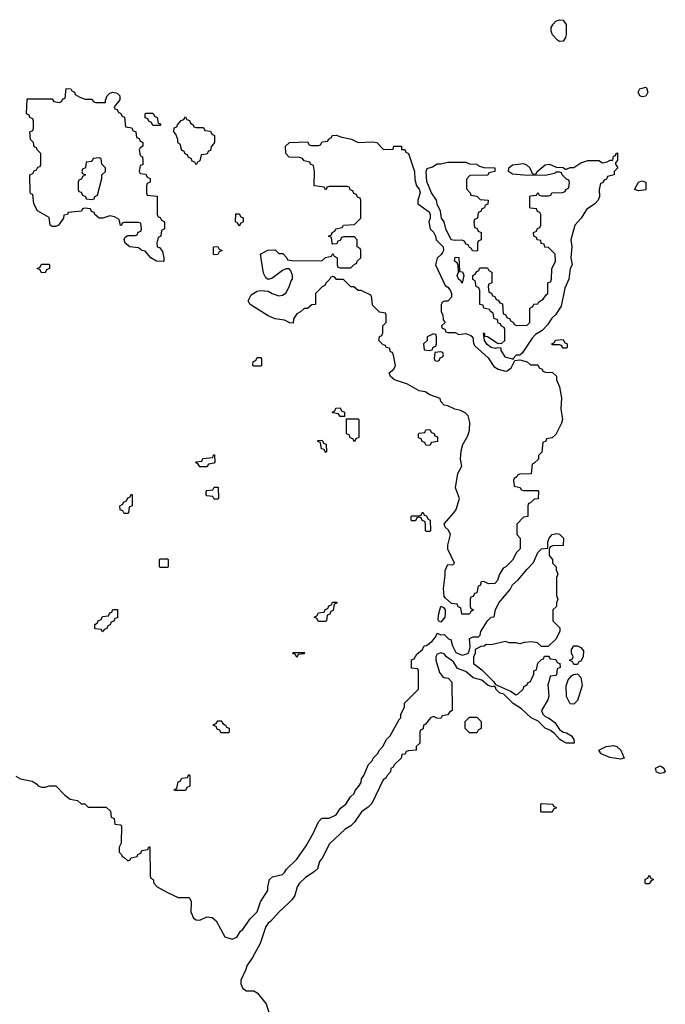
# Model space of a CAD drawing. Header units: inches. Extents: x 2777885 to 2884230, y 684484 to 829189.
# Tile 44 of 239: x 2855729 to 2859319, y 719436 to 724914. Entities that reach past the tile are written whole.
import ezdxf

# ---------------------------------------------------------------- set-up
doc = ezdxf.new("R2010")
doc.units = ezdxf.units.IN
doc.header["$MEASUREMENT"] = 0
doc.layers.add('C8751', color=7, linetype='Continuous')
doc.layers.add('C8752', color=7, linetype='Continuous')

msp = doc.modelspace()

# ---------------------------------------------------------------- linework, layer by layer
at = {"layer": 'C8751', "color": 6}
for points in [[(2856681.8, 720000), (2856681, 719950), (2856695.3, 719915.3), (2856710, 719906.8), (2856730, 719904), (2856770, 719922.8), (2856799.1, 719919.1), (2856820.7, 719900.7), (2856870, 719812), (2856910, 719798), (2856935.3, 719810), (2856957.2, 719842.8), (2856970, 719852), (2857008.7, 719910), (2857049, 719950), (2857065.6, 720000)], [(2857224.5, 720000), (2857171.3, 719950), (2857123.5, 719896.5), (2857110, 719888), (2857098, 719870), (2857065.2, 719774.8), (2857024, 719696), (2856991, 719650), (2856986.8, 719630), (2856958.8, 719570), (2856958.8, 719550), (2856970, 719524.7), (2856990, 719511), (2857030, 719511), (2857050, 719501), (2857099.3, 719439.3), (2857158.8, 719250)]]:
    msp.add_lwpolyline(points, dxfattribs=at)
at = {"layer": 'C8752', "color": 6}
for points in [[(2858730, 724792.7), (2858720.1, 724800.1), (2858692.3, 724830), (2858683.7, 724850), (2858683.7, 724870), (2858695.1, 724890), (2858710, 724904.9), (2858730, 724914), (2858750.7, 724910.7), (2858767.5, 724887.5), (2858767.7, 724830), (2858764.5, 724815.5), (2858750, 724795.3)], [(2856152.7, 724452.7), (2856206, 724454), (2856206, 724466), (2856215.3, 724490), (2856230, 724504.7), (2856246, 724510), (2856270, 724504.7), (2856284.7, 724490), (2856284.7, 724470), (2856279.8, 724460.2), (2856254, 724430), (2856258, 724418), (2856270, 724414), (2856278, 724398), (2856290, 724394), (2856298, 724378), (2856311.6, 724371.6), (2856318, 724318), (2856352.7, 724312.7), (2856358, 724298), (2856374, 724290), (2856378, 724258), (2856392.7, 724252.7), (2856398, 724238), (2856414, 724230), (2856414, 724210), (2856398, 724202), (2856394, 724190), (2856398, 724158), (2856411.6, 724151.6), (2856414, 724130), (2856412.7, 724107.3), (2856398, 724102), (2856394, 724070), (2856398, 724058), (2856430, 724054), (2856438, 724038), (2856454, 724030), (2856454, 724010), (2856438, 724002), (2856434, 723990), (2856434, 723950), (2856438, 723938), (2856492.7, 723932.7), (2856494, 723830), (2856498, 723818), (2856510, 723814), (2856518, 723798), (2856534, 723790), (2856534, 723750), (2856518, 723742), (2856514, 723710), (2856498, 723702), (2856492, 723670), (2856494, 723650), (2856506, 723646), (2856523.5, 723623.5), (2856530.8, 723589.2), (2856530, 723569.6), (2856490, 723571.5), (2856458.4, 723590), (2856426.3, 723626.3), (2856408.7, 723630), (2856390, 723644), (2856341.2, 723650), (2856315.1, 723670), (2856309.3, 723690.7), (2856315.3, 723704.7), (2856330, 723714), (2856370, 723714), (2856382, 723718), (2856387.3, 723732.7), (2856402, 723738), (2856406, 723750), (2856402, 723782), (2856390, 723786), (2856310, 723786), (2856298, 723782), (2856294, 723770), (2856288.4, 723768.4), (2856282, 723802), (2856256.4, 723816.4), (2856230, 723822), (2856190.7, 723809.3), (2856170, 723809), (2856146, 723830), (2856142, 723842), (2856127.3, 723847.3), (2856122, 723862), (2856090, 723866), (2856078, 723862), (2856071.6, 723848.4), (2855998, 723842), (2855994, 723830), (2855974, 723826), (2855972, 723810), (2855944.7, 723770), (2855930, 723763.7), (2855910, 723763.7), (2855899, 723770), (2855892.9, 723812.9), (2855828.7, 723850), (2855808, 723890), (2855802, 723942), (2855790, 723946), (2855787.3, 723952.7), (2855786, 724050), (2855802, 724058), (2855810, 724074), (2855822, 724078), (2855830, 724094), (2855842, 724098), (2855846, 724110), (2855846, 724170), (2855826, 724190), (2855822, 724202), (2855810, 724206), (2855806, 724230), (2855788.4, 724248.4), (2855786, 724290), (2855802, 724298), (2855806, 724310), (2855806, 724350), (2855802, 724362), (2855786, 724370), (2855782, 724382), (2855766, 724390), (2855770, 724474), (2855910, 724474), (2855918, 724458), (2855950, 724454), (2855962, 724458), (2855970, 724474), (2855982, 724478), (2855988, 724532), (2856014, 724530), (2856018, 724518), (2856034, 724510), (2856038, 724498), (2856063.6, 724483.6), (2856092.7, 724472.7), (2856131.6, 724471.6), (2856138, 724458)], [(2859190, 724484), (2859178, 724490), (2859168.7, 724510), (2859178, 724530), (2859210, 724538), (2859214, 724534), (2859221, 724510), (2859210, 724488.7)], [(2856470, 724326), (2856462, 724342), (2856446, 724350), (2856442, 724362), (2856427.3, 724367.3), (2856426, 724390), (2856430, 724394), (2856470, 724394), (2856478, 724378), (2856494, 724370), (2856498, 724338), (2856510, 724334), (2856514, 724330), (2856510, 724326)], [(2856710, 724314), (2856750, 724314), (2856758, 724298), (2856790, 724294), (2856798, 724278), (2856812, 724270), (2856812, 724230), (2856792.7, 724207.3), (2856790, 724186), (2856778, 724182), (2856770, 724166), (2856738, 724162), (2856731.3, 724128.7), (2856718, 724122), (2856710, 724106), (2856702, 724122), (2856687.3, 724127.3), (2856682, 724142), (2856667.3, 724147.3), (2856662, 724162), (2856650, 724166), (2856642, 724182), (2856630, 724186), (2856622, 724222), (2856608.4, 724228.4), (2856607.3, 724247.3), (2856596.4, 724276.4), (2856586, 724290), (2856587.3, 724312.7), (2856602, 724318), (2856606, 724330), (2856627.3, 724352.7), (2856642, 724358), (2856650, 724374), (2856658, 724358), (2856672.7, 724352.7), (2856678, 724338), (2856694, 724330), (2856698, 724318)], [(2857611.3, 724231.3), (2857690, 724234.8), (2857714, 724230), (2857752.7, 724192.7), (2857806, 724194), (2857809.5, 724210.5), (2857851.3, 724210), (2857852.7, 724192.7), (2857870, 724191.3), (2857876.9, 724176.9), (2857891.3, 724170), (2857924.7, 724070), (2857925.4, 724025.4), (2857936, 723990), (2857950.5, 723970.5), (2857954.8, 723950), (2857942, 723910), (2857942, 723890), (2858005.4, 723845.4), (2858010.8, 723830), (2858010.7, 723809.3), (2858004.7, 723790), (2858011.3, 723751.3), (2858030, 723732), (2858041, 723710), (2858044.7, 723690), (2858082.8, 723650), (2858084.9, 723630), (2858080.5, 723619.5), (2858073, 723607), (2858050, 723588), (2858041, 723550), (2858095.3, 723435.3), (2858110, 723426), (2858122.8, 723410), (2858130.7, 723390), (2858130.6, 723370.6), (2858110, 723348.7), (2858092, 723348), (2858078, 723342), (2858072.7, 723327.3), (2858072, 723290), (2858082, 723270), (2858083.6, 723243.6), (2858094, 723230), (2858074, 723210), (2858078, 723198), (2858092.7, 723192.7), (2858098, 723178), (2858110, 723174), (2858150, 723174), (2858170, 723162), (2858210, 723167.7), (2858238, 723158), (2858247.9, 723147.9), (2858253, 723113), (2858259.8, 723099.8), (2858333.6, 723033.6), (2858365.1, 722985.1), (2858390, 722970.4), (2858430, 722959.1), (2858438.9, 722961.1), (2858462, 722978), (2858482, 723018), (2858510, 723021), (2858551.3, 723011.3), (2858570, 722994), (2858610, 722994), (2858618, 722978), (2858634, 722970), (2858638, 722958), (2858652.7, 722952.7), (2858691.6, 722951.6), (2858714, 722930), (2858714, 722910), (2858731.1, 722871.1), (2858741, 722810), (2858738.8, 722750), (2858747.3, 722690), (2858740.7, 722670), (2858710, 722606), (2858690, 722588), (2858658, 722582), (2858654, 722570), (2858638, 722562), (2858631.6, 722508.4), (2858614, 722490), (2858614, 722470), (2858590, 722446), (2858578, 722442), (2858572.7, 722387.3), (2858510, 722386), (2858498, 722382), (2858494, 722370), (2858478, 722362), (2858474, 722350), (2858478, 722318), (2858511.6, 722311.6), (2858518, 722298), (2858530, 722294), (2858610, 722294), (2858614, 722290), (2858611.1, 722248.9), (2858590, 722246), (2858570, 722226), (2858558, 722222), (2858554, 722210), (2858554, 722150), (2858530, 722146), (2858492.7, 722107.3), (2858494, 722050), (2858512, 722030), (2858511, 721970), (2858490.9, 721949.1), (2858470, 721908), (2858432, 721870), (2858418, 721862), (2858395.3, 721824.7), (2858386, 721794), (2858370, 721778), (2858336.4, 721776.4), (2858310, 721788), (2858294, 721786), (2858290, 721766), (2858278, 721762), (2858270, 721726), (2858258, 721722), (2858250, 721706), (2858238, 721702), (2858234, 721690), (2858234, 721650), (2858238, 721638), (2858252, 721630), (2858238, 721622), (2858230, 721606), (2858187.3, 721607.3), (2858182, 721642), (2858167.3, 721647.3), (2858162, 721662), (2858130, 721666), (2858096.4, 721696.4), (2858090, 721706), (2858085.7, 721750), (2858095.5, 721824.5), (2858094, 721850), (2858110, 721882.8), (2858138, 721882), (2858146, 721890), (2858110, 721968), (2858109.8, 721990), (2858123.5, 722050), (2858113.4, 722073.4), (2858095.1, 722090), (2858089, 722110), (2858143.5, 722170), (2858155.3, 722190), (2858174, 722250), (2858153, 722310), (2858165.1, 722390), (2858187.3, 722430), (2858180.5, 722470), (2858184.4, 722515.6), (2858193.5, 722550), (2858220.5, 722599.5), (2858229.8, 722630), (2858232.4, 722672.4), (2858223.5, 722710), (2858206.3, 722726.3), (2858179.4, 722739.4), (2858148, 722748), (2858110, 722766), (2858089.6, 722769.6), (2858070, 722789), (2858066, 722806), (2858010, 722826.3), (2857983, 722843), (2857949.3, 722850), (2857885.9, 722885.9), (2857812.7, 722910), (2857789.8, 722929.8), (2857783.7, 722950), (2857809, 722970), (2857819, 722990), (2857808, 723048), (2857802, 723062), (2857790, 723066), (2857786, 723086), (2857766, 723090), (2857762, 723102), (2857750, 723106), (2857726, 723130), (2857728.7, 723151.3), (2857742, 723158), (2857747.3, 723172.7), (2857748, 723210), (2857766, 723230), (2857766, 723270), (2857762, 723282), (2857730, 723286), (2857690, 723326), (2857687.3, 723367.3), (2857682, 723382), (2857627.3, 723407.3), (2857610, 723408), (2857587.3, 723427.3), (2857570, 723428), (2857530, 723468), (2857490, 723468), (2857482, 723482), (2857470, 723486), (2857458, 723482), (2857454, 723470), (2857431.6, 723448.4), (2857424.7, 723435.3), (2857410, 723428), (2857374, 723390), (2857374, 723330), (2857352.7, 723327.3), (2857330, 723308), (2857310, 723308), (2857290.9, 723289.1), (2857270, 723278), (2857252, 723250), (2857250, 723226), (2857231.6, 723228.4), (2857201.5, 723241.5), (2857150, 723248.9), (2857110, 723266.2), (2857009.6, 723330), (2856999, 723350), (2857016.5, 723383.5), (2857050, 723402.8), (2857070, 723406.8), (2857110, 723402.8), (2857132, 723390), (2857170, 723378), (2857190, 723382), (2857210, 723394), (2857230, 723434), (2857238, 723462), (2857246, 723470), (2857246, 723490), (2857236.4, 723516.4), (2857227.3, 723527.3), (2857210, 723528), (2857190, 723518), (2857130, 723474), (2857110, 723468.7), (2857098, 723478), (2857083.7, 723503.7), (2857068, 723610), (2857108.4, 723631.6), (2857150, 723634), (2857170, 723614), (2857192.7, 723612.7), (2857214, 723590), (2857218, 723578), (2857252.7, 723572.7), (2857410, 723574), (2857428.4, 723591.6), (2857462, 723598), (2857470, 723614), (2857478, 723598), (2857494, 723590), (2857494, 723550), (2857498, 723538), (2857510, 723534), (2857570, 723534), (2857590, 723554), (2857602, 723558), (2857606, 723570), (2857626, 723590), (2857626, 723630), (2857622, 723642), (2857606, 723650), (2857606, 723690), (2857590, 723706), (2857530, 723706), (2857518, 723702), (2857510, 723686), (2857498, 723682), (2857492.7, 723667.3), (2857470, 723666), (2857466, 723670), (2857462, 723702), (2857446, 723710), (2857462, 723718), (2857466, 723730), (2857482, 723738), (2857486, 723750), (2857522, 723758), (2857528.9, 723771.1), (2857590, 723774), (2857626, 723810), (2857626, 723910), (2857622, 723922), (2857607.3, 723927.3), (2857602, 723942), (2857587.3, 723947.3), (2857582, 723962), (2857567.3, 723967.3), (2857562, 723982), (2857550, 723986), (2857450, 723986), (2857438, 723982), (2857430, 723968), (2857422, 723982), (2857366, 723990), (2857368, 724070), (2857362, 724102), (2857346, 724110), (2857342, 724122), (2857310, 724128), (2857302, 724142), (2857287.3, 724147.3), (2857228, 724150), (2857208, 724170), (2857206, 724210), (2857228.4, 724231.6), (2857330, 724234), (2857338, 724218), (2857350, 724214), (2857390, 724214), (2857402, 724218), (2857410, 724234), (2857442, 724238), (2857446, 724250), (2857462, 724258), (2857466, 724270), (2857489.1, 724270.9), (2857519.6, 724259.6), (2857574, 724250)], [(2858470, 723026), (2858430, 723037.2), (2858406, 723074), (2858406, 723086), (2858388.4, 723088.4), (2858375.3, 723084.7), (2858349.6, 723089.6), (2858327.7, 723107.7), (2858314, 723130), (2858307.3, 723172.7), (2858312.7, 723167.3), (2858312.7, 723152.7), (2858330, 723151.3), (2858390, 723112), (2858410, 723114), (2858426, 723130), (2858426, 723190), (2858422, 723202), (2858406, 723210), (2858402, 723222), (2858390, 723226), (2858386, 723246), (2858368, 723250), (2858362, 723282), (2858346, 723290), (2858342, 723302), (2858309.1, 723309.1), (2858306, 723326), (2858288, 723330), (2858287.3, 723407.3), (2858282, 723422), (2858268, 723430), (2858262, 723462), (2858248.4, 723468.4), (2858248.4, 723491.6), (2858262, 723498), (2858270, 723514), (2858282, 723518), (2858287.3, 723532.7), (2858330, 723534), (2858338, 723518), (2858354, 723510), (2858354, 723450), (2858338, 723442), (2858334, 723430), (2858338, 723398), (2858352.7, 723392.7), (2858358, 723378), (2858370, 723374), (2858378, 723358), (2858390, 723354), (2858398, 723338), (2858412.7, 723332.7), (2858418, 723278), (2858430, 723274), (2858438, 723258), (2858454, 723250), (2858458, 723238), (2858474, 723230), (2858478, 723218), (2858492.7, 723212.7), (2858550, 723214), (2858566, 723230), (2858566, 723310), (2858582, 723318), (2858588.4, 723331.6), (2858610, 723334), (2858616.4, 723343.6), (2858640.4, 723359.6), (2858656.4, 723383.6), (2858666, 723390), (2858666, 723450), (2858682, 723458), (2858686, 723470), (2858687.3, 723527.3), (2858708, 723570), (2858706, 723610), (2858670, 723646), (2858648.9, 723648.9), (2858646, 723666), (2858628.9, 723668.9), (2858626, 723686), (2858606, 723690), (2858602, 723702), (2858588, 723710), (2858586, 723730), (2858602, 723738), (2858607.3, 723752.7), (2858622, 723758), (2858626, 723770), (2858626, 723830), (2858622, 723842), (2858607.3, 723847.3), (2858602, 723862), (2858570, 723866), (2858566, 723870), (2858566, 723930), (2858570, 723934), (2858602, 723938), (2858610, 723952), (2858618, 723938), (2858630, 723934), (2858670, 723934), (2858682, 723938), (2858688.4, 723951.6), (2858747.3, 723952.7), (2858762, 723958), (2858766, 723970), (2858782, 723978), (2858786, 724010), (2858782, 724022), (2858770, 724026), (2858746, 724050), (2858742, 724062), (2858730, 724066), (2858710, 724066), (2858702, 724058), (2858650, 724048), (2858531.6, 724048.4), (2858470, 724055.3), (2858446, 724070), (2858448, 724090), (2858470, 724106), (2858530, 724114), (2858547.1, 724107.1), (2858564.7, 724090), (2858578, 724058), (2858590, 724054), (2858602, 724058), (2858606, 724070), (2858650, 724106.8), (2858674, 724110), (2858712.7, 724092.7), (2858750, 724091.3), (2858762, 724082), (2858770, 724082), (2858790, 724091), (2858810, 724091.3), (2858850, 724118), (2858888.9, 724131.1), (2858950, 724131.3), (2858970, 724118), (2858996.4, 724123.6), (2859012.7, 724132.7), (2859027.3, 724132.7), (2859030, 724154), (2859042, 724158), (2859046, 724170), (2859052.7, 724172.7), (2859052.7, 724132.7), (2859042, 724118), (2859042, 724110), (2859054, 724090), (2859034, 724070), (2859034, 724050), (2858998, 724042), (2858992.7, 724027.3), (2858978, 724022), (2858970, 724006), (2858958, 724002), (2858951.3, 723968.7), (2858953.4, 723930), (2858944.9, 723910), (2858927.3, 723890), (2858881.3, 723858.7), (2858850.4, 723809.6), (2858816.3, 723770), (2858793, 723690), (2858798.8, 723650), (2858794, 723590), (2858800.7, 723550), (2858790.5, 723529.5), (2858782.8, 723470), (2858759.8, 723420.2), (2858739.9, 723320.1), (2858708.2, 723271.8), (2858687, 723253), (2858664.4, 723215.6), (2858634.2, 723185.8), (2858597.5, 723162.5), (2858578.4, 723141.6), (2858522, 723058), (2858510, 723048), (2858490, 723048), (2858472, 723030), (2858474, 723026)], [(2856170, 724146), (2856138, 724142), (2856130, 724126), (2856098, 724122), (2856094, 724090), (2856078, 724082), (2856074, 724070), (2856078, 724058), (2856094, 724050), (2856078, 724042), (2856072.7, 724027.3), (2856058, 724022), (2856054, 724010), (2856054, 723970), (2856058, 723958), (2856070, 723954), (2856078, 723938), (2856094, 723930), (2856098, 723918), (2856130, 723914), (2856142, 723918), (2856146, 723930), (2856162, 723938), (2856186, 724030), (2856186, 724050), (2856206, 724070), (2856206, 724090), (2856186, 724110), (2856182, 724142)], [(2858270, 723626), (2858247.3, 723627.3), (2858242, 723642), (2858230, 723646), (2858222, 723662), (2858210, 723666), (2858202, 723682), (2858187.3, 723687.3), (2858150, 723686), (2858128.7, 723690), (2858099, 723750), (2858089.3, 723789.3), (2858074, 723810), (2858069.4, 723849.4), (2858050, 723888), (2858046, 723910), (2858019, 723950), (2857993.6, 724013.6), (2857988.7, 724070), (2857994.6, 724085.4), (2858024.7, 724095.3), (2858050, 724112), (2858070, 724112), (2858110, 724122), (2858210, 724122), (2858230, 724112), (2858270, 724111), (2858280.7, 724100.7), (2858310, 724090.8), (2858371.3, 724090), (2858371.1, 724068.9), (2858338, 724062), (2858331.6, 724048.4), (2858232.7, 724047.3), (2858212.7, 724027.3), (2858212.7, 723972.7), (2858234, 723950), (2858238, 723938), (2858271.6, 723931.6), (2858290, 723914), (2858334, 723910), (2858332.7, 723887.3), (2858318, 723882), (2858312.7, 723867.3), (2858298, 723862), (2858292.7, 723847.3), (2858278, 723842), (2858274, 723810), (2858258, 723802), (2858254, 723790), (2858258, 723758), (2858270, 723754), (2858278, 723738), (2858294, 723730), (2858294, 723690), (2858278, 723682), (2858274, 723670), (2858274, 723630)], [(2859170, 723961.2), (2859148, 723970), (2859169.6, 724010.4), (2859190, 724018), (2859210.4, 724010.4), (2859210, 723968)], [(2856950, 723766), (2856942, 723782), (2856928, 723790), (2856930, 723834), (2856950, 723834), (2856958, 723818), (2856971.6, 723811.6), (2856972, 723790), (2856958, 723782)], [(2856810, 723606), (2856806, 723610), (2856806, 723650), (2856830, 723652), (2856838, 723638), (2856854, 723630), (2856838, 723622), (2856830, 723608)], [(2855870, 723506), (2855847.3, 723507.3), (2855842, 723522), (2855826, 723530), (2855842, 723538), (2855850, 723554), (2855890, 723554), (2855894, 723550), (2855894, 723530), (2855878, 723522)], [(2858190, 723448), (2858182, 723462), (2858168.7, 723470), (2858162, 723490), (2858168.7, 723510), (2858167.3, 723547.3), (2858162, 723562), (2858146, 723570), (2858150, 723592), (2858170.9, 723590.9), (2858174, 723514), (2858191.1, 723511.1), (2858198, 723490)], [(2858030, 723166), (2857994, 723150), (2857994, 723130), (2857974, 723110), (2857978, 723078), (2858010, 723074), (2858022, 723078), (2858027.3, 723092.7), (2858042, 723098), (2858046, 723110), (2858046, 723150), (2858042, 723162)], [(2858750, 723086), (2858742, 723102), (2858730, 723106), (2858690, 723106), (2858688, 723110), (2858702, 723118), (2858708.4, 723131.6), (2858750, 723134), (2858758, 723118), (2858774, 723110), (2858774, 723090), (2858770, 723086)], [(2858070, 723066), (2858038, 723062), (2858034, 723030), (2858038, 723018), (2858050, 723014), (2858062, 723018), (2858067.3, 723032.7), (2858082, 723038), (2858086, 723050), (2858082, 723062)], [(2857030, 722986), (2857026, 722990), (2857027.3, 723012.7), (2857042, 723018), (2857050, 723034), (2857070, 723034), (2857074, 723030), (2857074, 722990), (2857070, 722986)], [(2857510, 722706), (2857502, 722722), (2857470, 722726), (2857466, 722730), (2857482, 722738), (2857487.3, 722752.7), (2857510, 722754), (2857518, 722738), (2857534, 722730), (2857534, 722706), (2857530, 722706)], [(2857590, 722566), (2857582, 722582), (2857567.3, 722587.3), (2857562, 722602), (2857546, 722610), (2857546, 722694), (2857610, 722694), (2857614, 722690), (2857614, 722590), (2857598, 722582)], [(2858010, 722546), (2857987.3, 722547.3), (2857982, 722562), (2857967.3, 722567.3), (2857962, 722582), (2857947.3, 722587.3), (2857946, 722610), (2857950, 722614), (2857982, 722618), (2857987.3, 722632.7), (2858010, 722634), (2858018, 722618), (2858032.7, 722612.7), (2858038, 722598), (2858052.7, 722592.7), (2858052.7, 722567.3), (2858018, 722562)], [(2857430, 722506), (2857422, 722522), (2857407.3, 722527.3), (2857402, 722562), (2857387.3, 722567.3), (2857387.3, 722572.7), (2857410, 722574), (2857418, 722558), (2857432.7, 722552.7), (2857434, 722510)], [(2856730, 722426), (2856722, 722442), (2856706, 722450), (2856710, 722454), (2856742, 722458), (2856748, 722472), (2856802, 722478), (2856807.3, 722492.7), (2856812.7, 722492.7), (2856814, 722450), (2856810, 722446), (2856778, 722442), (2856770, 722426)], [(2856810, 722246), (2856802, 722262), (2856770, 722266), (2856766, 722270), (2856766, 722290), (2856770, 722294), (2856802, 722298), (2856810, 722314), (2856832.7, 722312.7), (2856834, 722250), (2856830, 722246)], [(2856310, 722166), (2856302, 722182), (2856287.3, 722187.3), (2856286, 722210), (2856302, 722218), (2856306, 722230), (2856322, 722238), (2856330, 722254), (2856342, 722258), (2856350, 722274), (2856354, 722270), (2856354, 722210), (2856338, 722202), (2856334, 722170), (2856330, 722166)], [(2857990, 722066), (2857986, 722070), (2857986, 722110), (2857982, 722122), (2857967.3, 722127.3), (2857962, 722142), (2857950, 722146), (2857938, 722142), (2857930, 722126), (2857910, 722126), (2857906, 722130), (2857906, 722150), (2857910, 722154), (2857950, 722154), (2857962, 722158), (2857967.3, 722172.7), (2857972.7, 722172.7), (2857978, 722158), (2857990, 722154), (2857998, 722138), (2858012, 722130), (2858014, 722070), (2858010, 722066)], [(2856510, 721866), (2856506, 721870), (2856506, 721910), (2856510, 721914), (2856550, 721914), (2856554, 721910), (2856554, 721870), (2856550, 721866)], [(2856190, 721508), (2856182, 721522), (2856150, 721526), (2856146, 721530), (2856146, 721550), (2856162, 721558), (2856166, 721570), (2856182, 721578), (2856190, 721594), (2856222, 721598), (2856230, 721614), (2856242, 721618), (2856247.3, 721632.7), (2856272.7, 721632.7), (2856272.7, 721587.3), (2856258, 721582), (2856252.7, 721567.3), (2856238, 721562), (2856232.7, 721547.3), (2856218, 721542), (2856212.7, 721527.3), (2856198, 721522)], [(2857390, 721566), (2857382, 721582), (2857366, 721590), (2857382, 721598), (2857390, 721614), (2857422, 721618), (2857427.3, 721632.7), (2857442, 721638), (2857447.3, 721652.7), (2857462, 721658), (2857467.3, 721672.7), (2857492.7, 721672.7), (2857492.7, 721667.3), (2857478, 721662), (2857472.7, 721627.3), (2857458, 721622), (2857452.7, 721607.3), (2857438, 721602), (2857434, 721570), (2857430, 721566)], [(2858070, 721562), (2858058, 721570), (2858056.4, 721576.4), (2858058.7, 721610), (2858071.3, 721651.3), (2858084.7, 721644.7), (2858094, 721630), (2858094, 721610), (2858092, 721590)], [(2858810, 721326), (2858802, 721342), (2858786, 721350), (2858802, 721358), (2858806, 721370), (2858798, 721390), (2858798, 721410), (2858810, 721431.3), (2858830, 721431.3), (2858850, 721422), (2858863.6, 721403.6), (2858862, 721370), (2858850, 721346), (2858838, 721342), (2858830, 721326)], [(2857270, 721366), (2857262, 721382), (2857247.3, 721387.3), (2857250, 721394), (2857312.7, 721392.7), (2857310, 721386), (2857278, 721382)], [(2858810, 721106), (2858790, 721108), (2858769.3, 721149.3), (2858768.4, 721208.4), (2858778, 721242), (2858796.4, 721263.6), (2858808.4, 721271.6), (2858830, 721274), (2858850, 721254), (2858856, 721210), (2858830, 721126)], [(2858230, 720946), (2858206, 720970), (2858206, 721010), (2858230, 721034), (2858270, 721034), (2858294, 721010), (2858294, 720970), (2858278, 720962), (2858270, 720946)], [(2856890, 720946), (2856847.3, 720947.3), (2856842, 720962), (2856827.3, 720967.3), (2856822, 720982), (2856807.3, 720987.3), (2856807.3, 720992.7), (2856822, 720998), (2856830, 721014), (2856850, 721014), (2856858, 720998), (2856874, 720990), (2856878, 720978), (2856892.7, 720972.7), (2856894, 720950)], [(2859070, 720799.3), (2859010, 720808.8), (2858961.6, 720830), (2858948.7, 720850), (2858990, 720870.8), (2859030, 720876), (2859050, 720871), (2859070.9, 720850.9), (2859090, 720806)], [(2859290, 720721.3), (2859270, 720728.4), (2859265.2, 720750), (2859290, 720762.8), (2859298.5, 720758.5), (2859310.5, 720750.5), (2859318.8, 720730), (2859310, 720723.7)], [(2856590, 720626), (2856588, 720630), (2856602, 720638), (2856610, 720674), (2856622, 720678), (2856630, 720694), (2856662, 720698), (2856670, 720714), (2856674, 720710), (2856674, 720650), (2856658, 720642), (2856650, 720626)], [(2858630, 720506), (2858626, 720510), (2858626, 720550), (2858630, 720554), (2858694, 720550), (2858698, 720538), (2858714, 720530), (2858698, 720522), (2858690, 720506)], [(2859210, 720106), (2859206, 720110), (2859207.3, 720132.7), (2859222, 720138), (2859230, 720154), (2859238, 720138), (2859254, 720130), (2859238, 720122), (2859230, 720106)]]:
    msp.add_lwpolyline(points, close=True, dxfattribs=at)
for points in [[(2857065.6, 720000), (2857069.2, 720010.8), (2857108.7, 720070), (2857108.7, 720090), (2857118, 720130), (2857134, 720146), (2857190, 720158), (2857202, 720170), (2857212.7, 720187.3), (2857270, 720244.7), (2857321.2, 720318.8), (2857362, 720390), (2857390, 720452), (2857409, 720471), (2857450, 720471.3), (2857488, 720490), (2857513.2, 720526.8), (2857542, 720550), (2857569.1, 720590.9), (2857588, 720610), (2857594, 720626), (2857615.3, 720650), (2857628, 720670), (2857629, 720691), (2857642, 720710), (2857669.1, 720770.9), (2857688, 720790), (2857694, 720806), (2857718, 720830), (2857728.9, 720851.1), (2857748, 720870), (2857768, 720910), (2857788, 720930), (2857839, 721021), (2857848, 721030), (2857848.9, 721051.1), (2857868, 721090), (2857868.4, 721111.6), (2857946, 721190), (2857946, 721290), (2857942, 721302), (2857907.3, 721307.3), (2857907.3, 721352.7), (2857922, 721358), (2857936.4, 721383.6), (2857968, 721410), (2857978, 721430), (2857990, 721433), (2858023, 721457), (2858040.4, 721479.6), (2858050, 721501), (2858070, 721492), (2858090, 721494), (2858114, 721470), (2858125.4, 721465.4), (2858135.5, 721430), (2858154.2, 721394.2), (2858190, 721379.1), (2858214.6, 721385.4), (2858225.6, 721394.4), (2858234.6, 721425.4), (2858229.3, 721470.7), (2858250, 721480.7), (2858279.3, 721480.7), (2858289.3, 721490.7), (2858292.7, 721510), (2858329.4, 721570.6), (2858350, 721591), (2858368, 721592), (2858374, 721630), (2858393.2, 721670), (2858455.5, 721744.5), (2858469.6, 721770.4), (2858501.5, 721798.5), (2858550, 721858), (2858586.6, 721893.4), (2858609.6, 721950.4), (2858630, 721970.7), (2858666, 721974), (2858666, 722010), (2858673.2, 722030), (2858689.3, 722050), (2858715.3, 722055.3), (2858730, 722052), (2858752, 722030), (2858751, 721989), (2858692.7, 721987.3), (2858678, 721982), (2858672.7, 721967.3), (2858672.7, 721932.7), (2858692, 721910), (2858692, 721890), (2858712, 721870), (2858712.7, 721852.7), (2858722, 721830), (2858714, 721810), (2858714, 721710), (2858722, 721690), (2858714, 721670), (2858714, 721650), (2858694, 721630), (2858694, 721570), (2858732, 721530), (2858732, 721510), (2858710, 721468), (2858667.3, 721427.3), (2858630, 721426), (2858607.3, 721447.3), (2858573.2, 721453.2), (2858534, 721450), (2858510, 721442), (2858490, 721448), (2858450, 721448), (2858430, 721455.3), (2858350, 721435.3), (2858322, 721438), (2858311.6, 721428.4), (2858292.7, 721427.3), (2858262, 721410), (2858262, 721390), (2858252.7, 721367.3), (2858252.7, 721332.7), (2858298, 721298), (2858366, 721230), (2858375.3, 721215.3), (2858458.5, 721178.5), (2858490, 721158), (2858499, 721161), (2858528, 721190), (2858534.6, 721205.4), (2858548.4, 721211.6), (2858555.3, 721224.7), (2858568.4, 721231.6), (2858587.3, 721272.7), (2858588.4, 721291.6), (2858602, 721298), (2858610, 721334), (2858630, 721354), (2858642, 721358), (2858647.3, 721372.7), (2858670, 721374), (2858678, 721358), (2858710, 721354), (2858718, 721338), (2858732.7, 721332.7), (2858734, 721310), (2858718, 721302), (2858714, 721270), (2858710, 721266), (2858678, 721262), (2858672, 721230), (2858664.7, 721215.3), (2858671, 721150), (2858664.7, 721130), (2858631.3, 721070), (2858638, 721050), (2858650, 721038), (2858670, 721031), (2858704.5, 721004.5), (2858730, 720966), (2858750, 720951), (2858770, 720946), (2858798, 720930), (2858811, 720910), (2858812, 720890), (2858770, 720889.8), (2858750, 720897.6), (2858732.3, 720910), (2858703.5, 720943.5), (2858679.8, 720959.8), (2858650, 720972.3), (2858611.9, 721011.9), (2858573.2, 721030), (2858519.8, 721079.8), (2858472.7, 721110), (2858421.6, 721161.6), (2858397.2, 721170), (2858377.2, 721190), (2858377.2, 721197.2), (2858365.6, 721205.6), (2858356.7, 721203.3), (2858334, 721210), (2858299.1, 721239.1), (2858250, 721252.3), (2858210, 721287.3), (2858163.9, 721303.9), (2858141.3, 721341.3), (2858102.7, 721370), (2858090, 721385.2), (2858070, 721392), (2858050, 721384), (2858042, 721370), (2858042, 721350), (2858062.4, 721282.4), (2858080.4, 721260.4), (2858090, 721254), (2858112, 721250), (2858131.1, 721228.9), (2858134, 721070), (2858118, 721062), (2858110, 721046), (2858078, 721042), (2858070, 721026), (2858048.4, 721028.4), (2858030, 721038), (2858014, 721030), (2857984.7, 720995.3), (2857974, 720990), (2857971.6, 720968.4), (2857958, 720962), (2857954, 720950), (2857954, 720890), (2857934, 720870), (2857934, 720850), (2857890, 720846), (2857878, 720842), (2857871.6, 720828.4), (2857854, 720826), (2857850, 720806), (2857811.6, 720768.4), (2857804.7, 720755.3), (2857792, 720748), (2857791, 720729), (2857772, 720710), (2857764.7, 720695.3), (2857750, 720686), (2857686, 720554), (2857666.8, 720533.2), (2857630, 720508), (2857590.8, 720449.2), (2857570.8, 720429.2), (2857538, 720410), (2857451, 720330), (2857410.7, 720249.3), (2857396, 720230), (2857384.7, 720190), (2857367.1, 720172.9), (2857318, 720142), (2857284.7, 720110), (2857271.3, 720090), (2857258, 720042), (2857242.8, 720017.2), (2857224.5, 720000)], [(2855706.4, 720706.4), (2855734, 720690), (2855798, 720678), (2855822.8, 720662.8), (2855831.1, 720651.1), (2855850, 720644.7), (2855870, 720644.7), (2855892.7, 720652.7), (2855930, 720652), (2855979.8, 720599.8), (2856010, 720578), (2856051, 720571), (2856070, 720552), (2856091.6, 720551.6), (2856110, 720534), (2856210, 720534), (2856234, 720510), (2856238, 720478), (2856254, 720470), (2856258, 720438), (2856290, 720434), (2856294, 720430), (2856292.7, 720332.7), (2856282, 720310), (2856282, 720282), (2856294, 720270), (2856298, 720258), (2856310, 720254), (2856330, 720234), (2856342, 720238), (2856348.4, 720251.6), (2856382, 720258), (2856386, 720270), (2856402, 720278), (2856407.3, 720292.7), (2856442, 720298), (2856447.3, 720312.7), (2856452.7, 720312.7), (2856454, 720150), (2856458, 720138), (2856471.6, 720131.6), (2856474, 720110), (2856494, 720090), (2856550, 720058), (2856610, 720031.3), (2856670.9, 720030.9), (2856682, 720010), (2856681.8, 720000)]]:
    msp.add_lwpolyline(points, dxfattribs=at)

doc.saveas('drawing.dxf')
